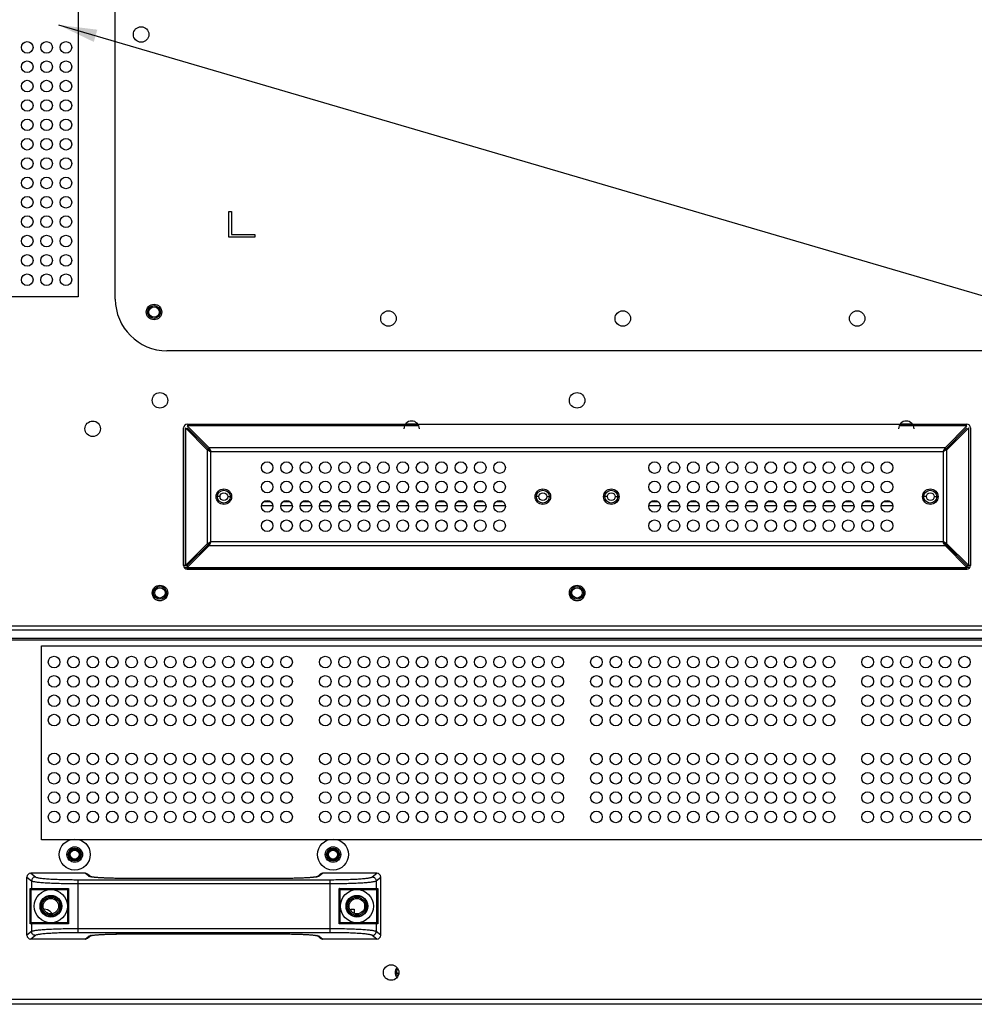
# Model space of a CAD drawing. Header units: millimetres. Extents: x -7199 to 1146, y -2825 to 3623.
# Tile 7 of 35: x -5199 to -4829, y -368 to 13. Entities that reach past the tile are written whole.
import ezdxf

# ---------------------------------------------------------------- set-up
doc = ezdxf.new("R2010")
doc.units = ezdxf.units.MM
doc.header["$LTSCALE"] = 65.395
doc.layers.get('0').update_dxf_attribs({"linetype": 'CONTINUOUS'})
doc.layers.add('00_COMPONENTS', color=7, linetype='CONTINUOUS')
doc.layers.add('02___PRT_ALL_AXES', color=7, linetype='CONTINUOUS')
doc.styles.get("Standard").update_dxf_attribs({"font": 'calibril.ttf'})
doc.dimstyles.get("Standard").update_dxf_attribs({"dimtxt": 2.1, "dimasz": 15, "dimexe": 0.8, "dimexo": 0.8, "dimtad": 1, "dimdec": 3, "dimdsep": 46, "dimtxsty": 'STANDARD', "dimcen": 0.09, "dimadec": 3, "dimazin": 2, "dimtol": 1, "dimtp": 0.001, "dimtm": 0.001, "dimtfac": 1, "dimtdec": 3, "dimtofl": 0, "dimtmove": 0, "dimatfit": 3, "dimfxl": 1, "dimtolj": 1, "dimarcsym": 0})

msp = doc.modelspace()

# ---------------------------------------------------------------- linework, layer by layer
at = {"linetype": 'Continuous'}
for p, q in [((-5161.54, -94.91), (-5161.54, 325.09)), ((-5117.54, -70.91), (-5117.54, -60.91)), ((-5117.54, -60.91), (-5116.54, -60.91)), ((-5116.54, -60.91), (-5116.54, -69.91)), ((-5107.54, -70.91), (-5117.54, -70.91)), ((-5116.54, -69.91), (-5107.54, -69.91)), ((-5107.54, -69.91), (-5107.54, -70.91)), ((-4788.54, -114.91), (-5141.54, -114.91)), ((-5135.08, -144.81), (-5135.08, -198.09)), ((-5134.37, -144.74), (-5134.37, -198.09)), ((-5125.91, -153.21), (-5134.37, -144.74)), ((-5125.2, -152.5), (-5133.67, -144.04)), ((-5044, -144.04), (-5133.67, -144.04)), ((-5125.2, -153.21), (-5133.67, -144.74)), ((-5044.39, -143.33), (-5049.2, -143.33)), ((-4831.82, -144.04), (-4858.09, -144.04)), ((-4852.89, -143.33), (-4857.7, -143.33)), ((-4840.29, -152.5), (-4831.82, -144.04)), ((-4840.29, -153.21), (-4831.82, -144.74)), ((-4839.58, -153.21), (-4831.12, -144.74)), ((-4831.12, -198.09), (-4831.12, -144.74)), ((-5125.2, -153.21), (-5125.2, -152.5)), ((-4840.29, -152.5), (-5125.2, -152.5)), ((-4840.29, -153.21), (-4840.29, -152.5)), ((-5125.91, -153.21), (-5125.91, -189.62)), ((-5125.2, -153.21), (-5125.91, -153.21)), ((-5124.49, -188.91), (-5124.49, -153.91)), ((-5124.49, -153.91), (-4840.99, -153.91)), ((-4840.99, -153.91), (-4840.99, -188.91)), ((-4840.29, -153.21), (-4839.58, -153.21)), ((-4839.58, -189.62), (-4839.58, -153.21)), ((-5120.99, -171.41), (-5122.49, -171.41)), ((-5117.99, -171.41), (-5116.49, -171.41)), ((-4997.49, -171.41), (-4998.99, -171.41)), ((-4994.49, -171.41), (-4992.99, -171.41)), ((-4970.99, -171.41), (-4972.49, -171.41)), ((-4967.99, -171.41), (-4966.49, -171.41)), ((-4847.49, -171.41), (-4848.99, -171.41)), ((-4844.49, -171.41), (-4842.99, -171.41)), ((-5125.91, -189.62), (-5134.37, -198.09)), ((-5125.2, -189.62), (-5133.67, -198.09)), ((-5125.2, -190.33), (-5133.67, -198.79)), ((-5125.2, -189.62), (-5125.91, -189.62)), ((-5125.2, -189.62), (-5125.2, -190.33)), ((-5125.2, -190.33), (-4840.29, -190.33)), ((-4840.99, -188.91), (-5124.49, -188.91)), ((-4840.29, -189.62), (-4831.82, -198.09)), ((-4840.29, -189.62), (-4840.29, -190.33)), ((-4840.29, -189.62), (-4839.58, -189.62)), ((-4840.29, -190.33), (-4831.82, -198.79)), ((-4839.58, -189.62), (-4831.12, -198.09)), ((-5134.37, -198.09), (-5135.09, -198.09)), ((-5133.67, -198.09), (-5134.37, -198.09)), ((-5133.67, -198.09), (-5133.67, -198.79)), ((-4831.82, -198.09), (-4831.82, -198.79)), ((-4831.82, -198.09), (-4831.12, -198.09)), ((-4830.4, -198.09), (-4831.12, -198.09)), ((-4830.41, -198.09), (-4830.41, -198.01)), ((-5134.94, -198.67), (-5133.67, -198.67)), ((-5133.67, -199.5), (-5133.67, -198.79)), ((-5133.67, -198.79), (-4831.82, -198.79)), ((-5133.67, -199.5), (-4831.82, -199.5)), ((-4831.82, -198.67), (-4830.55, -198.67)), ((-4831.82, -199.5), (-4831.82, -198.79)), ((-5146.75, -208.67), (-5147.24, -208.67)), ((-5141.75, -208.67), (-5141.25, -208.67)), ((-4985.24, -208.67), (-4985.74, -208.67)), ((-4980.24, -208.67), (-4979.74, -208.67)), ((-5195.74, -318.76), (-5193.95, -320.2)), ((-5195.74, -341.27), (-5195.74, -318.76)), ((-5194.25, -317.26), (-5192.45, -318.7)), ((-5173.26, -317.26), (-5194.25, -317.26)), ((-5193.95, -320.2), (-5193.95, -323.11)), ((-5176.01, -319.75), (-5176.01, -340.27)), ((-5176.01, -319.75), (-5078.48, -319.75)), ((-5171.84, -318.4), (-5173.26, -317.26)), ((-5171.05, -318.61), (-5172.31, -317.6)), ((-5158.39, -319.26), (-5158.39, -319.26)), ((-5096.1, -319.26), (-5158.39, -319.26)), ((-5096.1, -319.26), (-5158.39, -319.26)), ((-5096.1, -319.26), (-5096.1, -319.26)), ((-5082.18, -317.6), (-5083.44, -318.61)), ((-5083.35, -318.63), (-5083.36, -318.63)), ((-5083.35, -318.63), (-5083.36, -318.63)), ((-5081.23, -317.26), (-5082.65, -318.4)), ((-5060.24, -317.26), (-5081.23, -317.26)), ((-5078.48, -319.75), (-5078.48, -340.27)), ((-5062.04, -318.7), (-5060.24, -317.26)), ((-5060.54, -320.2), (-5058.74, -318.76)), ((-5060.54, -320.2), (-5060.54, -323.11)), ((-5058.74, -341.27), (-5058.74, -318.76)), ((-5194.56, -336.91), (-5194.56, -323.11)), ((-5194.56, -323.11), (-5179.65, -323.11)), ((-5194.06, -336.42), (-5194.06, -323.61)), ((-5194.02, -323.61), (-5180.04, -323.61)), ((-5180.04, -323.6), (-5180.04, -336.43)), ((-5179.65, -323.11), (-5179.65, -336.91)), ((-5176.01, -321.25), (-5078.48, -321.25)), ((-5074.84, -336.91), (-5074.84, -323.11)), ((-5074.84, -323.11), (-5059.93, -323.11)), ((-5074.44, -336.43), (-5074.44, -323.6)), ((-5074.44, -323.61), (-5060.47, -323.61)), ((-5060.43, -323.61), (-5060.43, -336.42)), ((-5059.93, -323.11), (-5059.93, -336.91)), ((-5179.65, -336.91), (-5194.56, -336.91)), ((-5180.04, -336.41), (-5194.02, -336.41)), ((-5193.95, -336.91), (-5193.95, -339.83)), ((-5078.48, -338.78), (-5176.01, -338.78)), ((-5059.93, -336.91), (-5074.84, -336.91)), ((-5060.47, -336.41), (-5074.44, -336.41)), ((-5060.54, -336.91), (-5060.54, -339.83)), ((-5193.95, -339.83), (-5195.74, -341.27)), ((-5192.45, -341.33), (-5194.25, -342.76)), ((-5173.26, -342.76), (-5194.25, -342.76)), ((-5078.48, -340.27), (-5176.01, -340.27)), ((-5173.26, -342.76), (-5171.84, -341.63)), ((-5172.31, -342.43), (-5171.05, -341.42)), ((-5171.14, -341.4), (-5171.13, -341.4)), ((-5171.14, -341.4), (-5171.13, -341.4)), ((-5158.39, -340.76), (-5158.39, -340.77)), ((-5158.39, -340.76), (-5096.1, -340.76)), ((-5158.39, -340.77), (-5096.1, -340.77)), ((-5096.1, -340.76), (-5096.1, -340.77)), ((-5083.44, -341.42), (-5082.18, -342.43)), ((-5082.65, -341.63), (-5081.23, -342.76)), ((-5060.24, -342.76), (-5081.23, -342.76)), ((-5060.24, -342.76), (-5062.04, -341.33)), ((-5058.74, -341.27), (-5060.54, -339.83)), ((-4434.83, -368.01), (-5359.34, -368.01))]:
    msp.add_line(p, q, dxfattribs=at)
at = {"color": 1}
for points in [[(-5247.47, 323.24), (-5175.88, 323.24), (-5175.88, -94.03), (-5247.47, -94.03)], [(-5190.17, -229.16), (-4772.31, -229.16), (-4772.31, -304.26), (-5190.17, -304.26)]]:
    msp.add_lwpolyline(points, close=True, dxfattribs=at)
at = {"linetype": 'Continuous'}
for points in [[(-5170.99, -318.62), (-5171.06, -318.61), (-5171.1, -318.59), (-5171.11, -318.59)], [(-5158.39, -319.26), (-5158.73, -319.26), (-5159.34, -319.26), (-5159.94, -319.25), (-5160.53, -319.25), (-5161.11, -319.24), (-5161.68, -319.23), (-5162.23, -319.22), (-5162.78, -319.21), (-5163.31, -319.2), (-5163.83, -319.18), (-5164.33, -319.16), (-5164.81, -319.15), (-5165.28, -319.13), (-5165.73, -319.11), (-5166.17, -319.09), (-5166.59, -319.06), (-5166.99, -319.04), (-5167.37, -319.02), (-5167.73, -318.99), (-5168.08, -318.97), (-5168.41, -318.95), (-5168.71, -318.92), (-5169, -318.89), (-5169.28, -318.87), (-5169.53, -318.84), (-5169.77, -318.82), (-5169.98, -318.79), (-5170.18, -318.76), (-5170.36, -318.74), (-5170.52, -318.71), (-5170.67, -318.69), (-5170.79, -318.67), (-5170.9, -318.64), (-5170.99, -318.62)], [(-5083.43, -318.61), (-5083.5, -318.62), (-5083.59, -318.64), (-5083.69, -318.67), (-5083.82, -318.69), (-5083.96, -318.71), (-5084.12, -318.74), (-5084.3, -318.76), (-5084.5, -318.79), (-5084.72, -318.81), (-5084.95, -318.84), (-5085.2, -318.87), (-5085.47, -318.89), (-5085.76, -318.92), (-5086.07, -318.94), (-5086.4, -318.97), (-5086.74, -318.99), (-5087.11, -319.02), (-5087.49, -319.04), (-5087.89, -319.06), (-5088.3, -319.09), (-5088.74, -319.11), (-5089.19, -319.13), (-5089.66, -319.15), (-5090.14, -319.16), (-5090.65, -319.18), (-5091.16, -319.19), (-5091.69, -319.21), (-5092.23, -319.22), (-5092.79, -319.23), (-5093.36, -319.24), (-5093.94, -319.25), (-5094.53, -319.25), (-5095.13, -319.26), (-5095.74, -319.26), (-5096.1, -319.26)], [(-5083.37, -318.59), (-5083.36, -318.59), (-5083.36, -318.59), (-5083.39, -318.59), (-5083.43, -318.61)], [(-5171.12, -341.44), (-5171.13, -341.44), (-5171.13, -341.44), (-5171.1, -341.43), (-5171.06, -341.42)], [(-5171.06, -341.42), (-5170.99, -341.4), (-5170.9, -341.39), (-5170.8, -341.36), (-5170.67, -341.34), (-5170.53, -341.32), (-5170.37, -341.29), (-5170.19, -341.27), (-5169.99, -341.24), (-5169.77, -341.21), (-5169.54, -341.19), (-5169.29, -341.16), (-5169.02, -341.14), (-5168.73, -341.11), (-5168.42, -341.08), (-5168.09, -341.06), (-5167.75, -341.03), (-5167.38, -341.01), (-5167, -340.99), (-5166.6, -340.96), (-5166.19, -340.94), (-5165.75, -340.92), (-5165.3, -340.9), (-5164.83, -340.88), (-5164.35, -340.87), (-5163.84, -340.85), (-5163.33, -340.83), (-5162.8, -340.82), (-5162.25, -340.81), (-5161.7, -340.8), (-5161.13, -340.79), (-5160.55, -340.78), (-5159.96, -340.77), (-5159.36, -340.77), (-5158.75, -340.77), (-5158.39, -340.77)], [(-5096.1, -340.77), (-5095.76, -340.77), (-5095.15, -340.77), (-5094.55, -340.77), (-5093.96, -340.78), (-5093.38, -340.79), (-5092.81, -340.8), (-5092.26, -340.81), (-5091.71, -340.82), (-5091.18, -340.83), (-5090.66, -340.85), (-5090.16, -340.87), (-5089.68, -340.88), (-5089.21, -340.9), (-5088.76, -340.92), (-5088.32, -340.94), (-5087.9, -340.96), (-5087.5, -340.99), (-5087.12, -341.01), (-5086.76, -341.03), (-5086.41, -341.06), (-5086.08, -341.08), (-5085.78, -341.11), (-5085.49, -341.13), (-5085.21, -341.16), (-5084.96, -341.19), (-5084.72, -341.21), (-5084.51, -341.24), (-5084.31, -341.27), (-5084.13, -341.29), (-5083.97, -341.32), (-5083.82, -341.34), (-5083.7, -341.36), (-5083.59, -341.38), (-5083.5, -341.4)], [(-5083.5, -341.4), (-5083.43, -341.42), (-5083.39, -341.43), (-5083.38, -341.44)]]:
    msp.add_lwpolyline(points, dxfattribs=at)
for centre, radius in [((-5146.54, -99.91), 3), ((-4965.04, -102.41), 3), ((-5119.49, -171.41), 3), ((-5119.49, -171.41), 2.5), ((-5119.49, -171.41), 1.5), ((-4995.99, -171.41), 3), ((-4995.99, -171.41), 2.5), ((-4995.99, -171.41), 1.5), ((-4969.49, -171.41), 3), ((-4969.49, -171.41), 2.5), ((-4969.49, -171.41), 1.5), ((-4845.99, -171.41), 3), ((-4845.99, -171.41), 2.5), ((-4845.99, -171.41), 1.5), ((-5144.25, -208.67), 2.5), ((-5144.25, -208.67), 2), ((-4982.74, -208.67), 2.5), ((-4982.74, -208.67), 2), ((-5177.24, -310.01), 3), ((-5177.24, -310.01), 2.5), ((-5077.24, -310.01), 3), ((-5077.24, -310.01), 2.5), ((-5186.49, -330.01), 3.5), ((-5186.49, -330.01), 3), ((-5067.99, -330.01), 3.5), ((-5067.99, -330.01), 3)]:
    msp.add_circle(centre, radius, dxfattribs=at)
for centre, radius, start, end in [((-5141.54, -94.91), 20, 180, 270), ((-5144.25, -208.67), 3, 182.0123, 0), ((-5144.25, -208.67), 3, 181.7234, 182.0123), ((-4982.74, -208.67), 3, 180.8157, 359.1843), ((-5169.4, -309.92), 8.88, 259.2885, 259.665), ((-5085.41, -308.13), 10.7, 279.0087, 280.334), ((-5084.98, -310.54), 8.25, 280.3344, 281.305), ((-5194.02, -323.1), 0.516, 256.8123, 264.9445), ((-5060.47, -323.1), 0.516, 275.0555, 283.1877), ((-5194.02, -336.93), 0.516, 95.0555, 103.1877), ((-5060.47, -336.93), 0.516, 76.8123, 84.9445), ((-5169.51, -349.49), 8.26, 100.3341, 101.3035), ((-5169.07, -351.91), 10.72, 98.9965, 100.3333), ((-5085.09, -350.11), 8.89, 79.2907, 79.6654), ((-5050.74, -355.71), 2.5, 131.504, 228.496), ((-5050.74, -355.71), 2, 133.4467, 226.5533)]:
    msp.add_arc(centre, radius, start, end, dxfattribs=at)
for centre, major_axis, ratio, start_param, end_param in [((-5194.24, -318.77), (1.18, -0.94), 0.993786, 2.248132, 3.812849), ((-5173.25, -318.77), (1.18, -0.94), 0.993786, 1.570796, 2.248132), ((-5081.24, -318.77), (1.18, 0.94), 0.993786, 0.89346, 1.570796), ((-5060.25, -318.77), (1.18, 0.94), 0.993786, 5.611929, 7.176646), ((-5194.02, -323.11), (0.502, 0), 0.996195, 4.625123, 4.712389), ((-5060.47, -323.11), (0.502, 0), 0.996195, 4.712389, 4.799655), ((-5194.02, -336.91), (0.502, 0), 0.996195, 1.570796, 1.658063), ((-5060.47, -336.91), (0.502, 0), 0.996195, 1.48353, 1.570796), ((-5194.24, -341.26), (1.18, 0.94), 0.993786, 2.470337, 4.035053), ((-5173.25, -341.26), (1.18, 0.94), 0.993786, 4.035053, 4.712389), ((-5081.24, -341.26), (1.18, -0.94), 0.993786, 4.712389, 5.389725), ((-5060.25, -341.26), (1.18, -0.94), 0.993786, 5.389725, 6.954441)]:
    msp.add_ellipse(centre, major_axis=major_axis, ratio=ratio, start_param=start_param, end_param=end_param, dxfattribs=at)
for points, knots in [([(-5125.2, -152.5), (-5125.07, -152.71), (-5124.83, -153.18), (-5124.61, -153.66), (-5124.49, -153.91)], [0, 0, 0, 0, 0.467079, 1, 1, 1, 1]), ([(-4840.29, -152.5), (-4840.42, -152.71), (-4840.66, -153.18), (-4840.88, -153.66), (-4840.99, -153.91)], [0, 0, 0, 0, 0.467079, 1, 1, 1, 1]), ([(-5125.91, -153.21), (-5125.7, -153.34), (-5125.23, -153.58), (-5124.75, -153.8), (-5124.49, -153.91)], [0, 0, 0, 0, 0.467079, 1, 1, 1, 1]), ([(-5125.2, -153.21), (-5125.1, -153.33), (-5124.87, -153.58), (-5124.62, -153.8), (-5124.49, -153.91)], [0, 0, 0, 0, 0.479437, 1, 1, 1, 1]), ([(-5125.2, -153.21), (-5125.08, -153.31), (-5124.83, -153.54), (-5124.61, -153.79), (-5124.49, -153.91)], [0, 0, 0, 0, 0.479437, 1, 1, 1, 1]), ([(-4840.29, -153.21), (-4840.39, -153.33), (-4840.62, -153.58), (-4840.87, -153.8), (-4840.99, -153.91)], [0, 0, 0, 0, 0.479437, 1, 1, 1, 1]), ([(-4840.29, -153.21), (-4840.41, -153.31), (-4840.66, -153.54), (-4840.88, -153.79), (-4840.99, -153.91)], [0, 0, 0, 0, 0.479437, 1, 1, 1, 1]), ([(-4839.58, -153.21), (-4839.79, -153.34), (-4840.26, -153.58), (-4840.74, -153.8), (-4840.99, -153.91)], [0, 0, 0, 0, 0.467079, 1, 1, 1, 1]), ([(-5125.91, -189.62), (-5125.7, -189.49), (-5125.23, -189.25), (-5124.75, -189.03), (-5124.49, -188.91)], [0, 0, 0, 0, 0.467079, 1, 1, 1, 1]), ([(-5125.2, -189.62), (-5125.08, -189.52), (-5124.83, -189.29), (-5124.61, -189.04), (-5124.49, -188.91)], [0, 0, 0, 0, 0.479437, 1, 1, 1, 1]), ([(-5125.2, -189.62), (-5125.1, -189.5), (-5124.87, -189.25), (-5124.62, -189.03), (-5124.49, -188.91)], [0, 0, 0, 0, 0.479437, 1, 1, 1, 1]), ([(-5125.2, -190.33), (-5125.07, -190.12), (-5124.83, -189.65), (-5124.61, -189.17), (-5124.49, -188.91)], [0, 0, 0, 0, 0.467079, 1, 1, 1, 1]), ([(-4840.29, -189.62), (-4840.41, -189.52), (-4840.66, -189.29), (-4840.88, -189.04), (-4840.99, -188.91)], [0, 0, 0, 0, 0.479437, 1, 1, 1, 1]), ([(-4840.29, -189.62), (-4840.39, -189.5), (-4840.62, -189.25), (-4840.87, -189.03), (-4840.99, -188.91)], [0, 0, 0, 0, 0.479437, 1, 1, 1, 1]), ([(-4839.58, -189.62), (-4839.79, -189.49), (-4840.26, -189.25), (-4840.74, -189.03), (-4840.99, -188.91)], [0, 0, 0, 0, 0.467079, 1, 1, 1, 1]), ([(-4840.29, -190.33), (-4840.42, -190.12), (-4840.66, -189.65), (-4840.88, -189.17), (-4840.99, -188.91)], [0, 0, 0, 0, 0.467079, 1, 1, 1, 1]), ([(-5192.45, -318.7), (-5192.64, -318.7), (-5193.04, -318.78), (-5193.53, -319.12), (-5193.86, -319.61), (-5193.94, -320), (-5193.95, -320.2)], [0, 0, 0, 0, 0.24967, 0.499777, 0.750015, 1, 1, 1, 1]), ([(-5193.95, -320.2), (-5193.88, -320.25), (-5193.68, -320.32), (-5193.3, -320.42), (-5192.78, -320.52), (-5192.12, -320.62), (-5191.31, -320.71), (-5189.99, -320.83), (-5188.04, -320.96), (-5185.42, -321.09), (-5182.47, -321.18), (-5179.3, -321.24), (-5177.12, -321.25), (-5176.01, -321.25)], [0, 0, 0, 0, 0.013656, 0.035207, 0.064766, 0.10219, 0.147217, 0.199495, 0.324026, 0.471639, 0.637348, 0.815498, 1, 1, 1, 1]), ([(-5192.45, -318.7), (-5192.39, -318.75), (-5192.21, -318.83), (-5191.86, -318.93), (-5191.38, -319.02), (-5190.77, -319.12), (-5190.04, -319.21), (-5188.82, -319.33), (-5187.04, -319.47), (-5184.64, -319.59), (-5181.93, -319.68), (-5179.02, -319.74), (-5177.03, -319.75), (-5176.01, -319.75)], [0, 0, 0, 0, 0.013881, 0.035555, 0.065184, 0.102644, 0.147682, 0.199952, 0.32443, 0.471958, 0.637566, 0.815608, 1, 1, 1, 1]), ([(-5171.05, -318.65), (-5171.22, -318.62), (-5171.45, -318.57), (-5171.71, -318.48), (-5171.8, -318.43), (-5171.84, -318.4)], [0, 0, 0, 0, 0.633124, 0.848969, 1, 1, 1, 1]), ([(-5158.39, -319.26), (-5159.72, -319.26), (-5162.27, -319.24), (-5165.81, -319.12), (-5168.39, -318.97), (-5170.04, -318.8), (-5170.71, -318.71), (-5170.99, -318.66)], [0, 0, 0, 0, 0.317366, 0.606138, 0.84052, 0.930637, 1, 1, 1, 1]), ([(-5083.74, -318.7), (-5084.42, -318.81), (-5086.08, -318.97), (-5088.92, -319.13), (-5092.35, -319.24), (-5094.82, -319.26), (-5096.1, -319.26)], [0, 0, 0, 0, 0.167261, 0.403178, 0.688607, 1, 1, 1, 1]), ([(-5082.65, -318.4), (-5082.68, -318.43), (-5082.77, -318.47), (-5083, -318.55), (-5083.2, -318.6), (-5083.35, -318.63)], [0, 0, 0, 0, 0.15494, 0.372031, 1, 1, 1, 1]), ([(-5078.48, -319.75), (-5077.46, -319.75), (-5075.47, -319.74), (-5072.56, -319.68), (-5069.86, -319.59), (-5067.45, -319.47), (-5065.67, -319.33), (-5064.45, -319.21), (-5063.72, -319.12), (-5063.11, -319.02), (-5062.63, -318.93), (-5062.28, -318.83), (-5062.1, -318.75), (-5062.04, -318.7)], [0, 0, 0, 0, 0.184374, 0.362398, 0.528008, 0.675541, 0.800025, 0.852298, 0.897342, 0.934807, 0.964441, 0.986118, 1, 1, 1, 1]), ([(-5078.48, -321.25), (-5077.37, -321.25), (-5075.19, -321.24), (-5072.02, -321.18), (-5069.07, -321.09), (-5066.45, -320.96), (-5064.5, -320.83), (-5063.18, -320.71), (-5062.37, -320.62), (-5061.71, -320.52), (-5061.19, -320.42), (-5060.81, -320.32), (-5060.61, -320.25), (-5060.54, -320.2)], [0, 0, 0, 0, 0.184484, 0.362616, 0.528327, 0.675946, 0.800482, 0.852763, 0.897796, 0.935225, 0.964789, 0.986343, 1, 1, 1, 1]), ([(-5062.04, -318.7), (-5061.84, -318.7), (-5061.45, -318.78), (-5060.96, -319.12), (-5060.63, -319.61), (-5060.55, -320), (-5060.54, -320.2)], [0, 0, 0, 0, 0.24967, 0.499777, 0.750015, 1, 1, 1, 1]), ([(-5194.13, -323.6), (-5194.25, -323.57), (-5194.46, -323.44), (-5194.55, -323.22), (-5194.56, -323.11)], [0, 0, 0, 0, 0.545342, 1, 1, 1, 1]), ([(-5193.95, -323.11), (-5193.95, -323.24), (-5193.84, -323.51), (-5193.57, -323.61), (-5193.45, -323.61)], [0, 0, 0, 0, 0.500674, 1, 1, 1, 1]), ([(-5180.04, -323.6), (-5180.04, -323.59), (-5180.03, -323.56), (-5179.99, -323.5), (-5179.91, -323.39), (-5179.79, -323.26), (-5179.69, -323.16), (-5179.65, -323.11)], [0, 0, 0, 0, 0.052485, 0.13846, 0.380041, 0.676283, 1, 1, 1, 1]), ([(-5074.44, -323.6), (-5074.44, -323.59), (-5074.46, -323.56), (-5074.5, -323.5), (-5074.58, -323.39), (-5074.7, -323.26), (-5074.8, -323.16), (-5074.84, -323.11)], [0, 0, 0, 0, 0.052485, 0.13846, 0.380041, 0.676283, 1, 1, 1, 1]), ([(-5060.54, -323.11), (-5060.54, -323.24), (-5060.65, -323.51), (-5060.92, -323.61), (-5061.04, -323.61)], [0, 0, 0, 0, 0.500674, 1, 1, 1, 1]), ([(-5060.36, -323.6), (-5060.24, -323.57), (-5060.03, -323.44), (-5059.94, -323.22), (-5059.93, -323.11)], [0, 0, 0, 0, 0.545342, 1, 1, 1, 1]), ([(-5194.13, -336.43), (-5194.25, -336.46), (-5194.46, -336.59), (-5194.55, -336.81), (-5194.56, -336.91)], [0, 0, 0, 0, 0.545342, 1, 1, 1, 1]), ([(-5193.95, -336.91), (-5193.95, -336.79), (-5193.84, -336.52), (-5193.57, -336.41), (-5193.45, -336.41)], [0, 0, 0, 0, 0.500674, 1, 1, 1, 1]), ([(-5176.01, -338.78), (-5177.12, -338.78), (-5179.3, -338.79), (-5182.47, -338.85), (-5185.42, -338.94), (-5188.04, -339.07), (-5189.99, -339.2), (-5191.31, -339.32), (-5192.12, -339.41), (-5192.78, -339.51), (-5193.3, -339.61), (-5193.68, -339.7), (-5193.88, -339.78), (-5193.95, -339.83)], [0, 0, 0, 0, 0.184485, 0.362616, 0.528328, 0.675946, 0.800482, 0.852763, 0.897796, 0.935225, 0.964789, 0.986343, 1, 1, 1, 1]), ([(-5180.04, -336.43), (-5180.04, -336.44), (-5180.03, -336.46), (-5179.99, -336.53), (-5179.91, -336.64), (-5179.79, -336.77), (-5179.69, -336.87), (-5179.65, -336.91)], [0, 0, 0, 0, 0.052485, 0.13846, 0.380041, 0.676283, 1, 1, 1, 1]), ([(-5060.54, -339.83), (-5060.61, -339.78), (-5060.81, -339.7), (-5061.19, -339.61), (-5061.71, -339.51), (-5062.37, -339.41), (-5063.18, -339.32), (-5064.5, -339.2), (-5066.45, -339.07), (-5069.07, -338.94), (-5072.02, -338.85), (-5075.19, -338.79), (-5077.37, -338.78), (-5078.48, -338.78)], [0, 0, 0, 0, 0.013656, 0.035207, 0.064766, 0.10219, 0.147217, 0.199495, 0.324026, 0.471639, 0.637348, 0.815498, 1, 1, 1, 1]), ([(-5074.44, -336.43), (-5074.44, -336.44), (-5074.46, -336.46), (-5074.5, -336.53), (-5074.58, -336.64), (-5074.7, -336.77), (-5074.8, -336.87), (-5074.84, -336.91)], [0, 0, 0, 0, 0.052485, 0.13846, 0.380041, 0.676283, 1, 1, 1, 1]), ([(-5060.54, -336.91), (-5060.54, -336.79), (-5060.65, -336.52), (-5060.92, -336.41), (-5061.04, -336.41)], [0, 0, 0, 0, 0.500674, 1, 1, 1, 1]), ([(-5060.36, -336.43), (-5060.24, -336.46), (-5060.03, -336.59), (-5059.94, -336.81), (-5059.93, -336.91)], [0, 0, 0, 0, 0.545342, 1, 1, 1, 1]), ([(-5192.45, -341.33), (-5192.64, -341.33), (-5193.04, -341.25), (-5193.53, -340.91), (-5193.86, -340.42), (-5193.94, -340.03), (-5193.95, -339.83)], [0, 0, 0, 0, 0.24967, 0.499777, 0.750015, 1, 1, 1, 1]), ([(-5176.01, -340.27), (-5177.03, -340.27), (-5179.02, -340.29), (-5181.93, -340.34), (-5184.63, -340.44), (-5187.04, -340.56), (-5188.82, -340.69), (-5190.04, -340.82), (-5190.77, -340.91), (-5191.38, -341), (-5191.86, -341.1), (-5192.21, -341.2), (-5192.39, -341.28), (-5192.45, -341.33)], [0, 0, 0, 0, 0.184375, 0.362398, 0.528008, 0.675542, 0.800025, 0.852298, 0.897342, 0.934807, 0.964441, 0.986118, 1, 1, 1, 1]), ([(-5171.84, -341.63), (-5171.81, -341.6), (-5171.72, -341.56), (-5171.49, -341.47), (-5171.29, -341.43), (-5171.14, -341.4)], [0, 0, 0, 0, 0.154857, 0.371922, 1, 1, 1, 1]), ([(-5170.75, -341.33), (-5170.07, -341.22), (-5168.41, -341.06), (-5165.57, -340.89), (-5162.13, -340.79), (-5159.67, -340.76), (-5158.39, -340.76)], [0, 0, 0, 0, 0.167337, 0.403269, 0.688664, 1, 1, 1, 1]), ([(-5096.1, -340.76), (-5094.77, -340.76), (-5092.22, -340.79), (-5088.68, -340.9), (-5086.1, -341.06), (-5084.45, -341.23), (-5083.78, -341.32), (-5083.5, -341.37)], [0, 0, 0, 0, 0.317366, 0.606137, 0.840519, 0.930636, 1, 1, 1, 1]), ([(-5083.44, -341.38), (-5083.27, -341.41), (-5083.04, -341.46), (-5082.78, -341.55), (-5082.69, -341.6), (-5082.65, -341.63)], [0, 0, 0, 0, 0.63314, 0.848981, 1, 1, 1, 1]), ([(-5062.04, -341.33), (-5062.1, -341.28), (-5062.28, -341.2), (-5062.63, -341.1), (-5063.11, -341), (-5063.72, -340.91), (-5064.45, -340.82), (-5065.67, -340.69), (-5067.45, -340.56), (-5069.85, -340.44), (-5072.56, -340.34), (-5075.46, -340.29), (-5077.46, -340.27), (-5078.48, -340.27)], [0, 0, 0, 0, 0.013881, 0.035555, 0.065184, 0.102644, 0.147682, 0.199952, 0.32443, 0.471958, 0.637566, 0.815608, 1, 1, 1, 1]), ([(-5062.04, -341.33), (-5061.84, -341.33), (-5061.45, -341.25), (-5060.96, -340.91), (-5060.63, -340.42), (-5060.55, -340.03), (-5060.54, -339.83)], [0, 0, 0, 0, 0.24967, 0.499777, 0.750015, 1, 1, 1, 1])]:
    msp.add_open_spline(points, degree=3, knots=knots, dxfattribs=at)
for points in [[(-5171.84, -318.4), (-5171.58, -318.4), (-5171.32, -318.47), (-5171.1, -318.59)], [(-5082.65, -318.4), (-5082.91, -318.4), (-5083.17, -318.47), (-5083.39, -318.59)], [(-5171.84, -341.63), (-5171.58, -341.63), (-5171.32, -341.56), (-5171.1, -341.44)], [(-5082.65, -341.63), (-5082.91, -341.63), (-5083.17, -341.56), (-5083.39, -341.44)]]:
    msp.add_open_spline(points, degree=3, dxfattribs=at)
at = {"layer": '00_COMPONENTS', "linetype": 'Continuous'}
for p, q in [((-5188.99, -331.21), (-5189.23, -331.25)), ((-5187.74, -331.43), (-5188.99, -331.21)), ((-5186.7, -332.07), (-5187.74, -331.43)), ((-5070.24, -332), (-5070.24, -331.21)), ((-5070.24, -331.21), (-5068.99, -331.21)), ((-5068.99, -331.21), (-5068.99, -332.84)), ((-5188.28, -332.42), (-5187.95, -332.49)), ((-5187.95, -332.49), (-5187.38, -332.88)), ((-5186.08, -332.7), (-5186.7, -332.07)), ((-5185.95, -332.96), (-5186.08, -332.7))]:
    msp.add_line(p, q, dxfattribs=at)
for centre, radius in [((-5177.24, -310.01), 2.3), ((-5177.24, -310.01), 2), ((-5177.24, -310.01), 1.75), ((-5077.24, -310.01), 2.3), ((-5077.24, -310.01), 2), ((-5077.24, -310.01), 1.75)]:
    msp.add_circle(centre, radius, dxfattribs=at)
msp.add_arc((-5052.83, -357.11), 1.26, 36.5425, 85.9808, dxfattribs=at)
at = {"layer": '02___PRT_ALL_AXES', "linetype": 'Continuous'}
for p, q in [((-5135.09, -198.01), (-5135.09, -144.81)), ((-5133.59, -143.31), (-4831.89, -143.31)), ((-4830.39, -144.81), (-4830.39, -198.01)), ((-5104.97, -174.83), (-5100.52, -174.83)), ((-5101.33, -173.41), (-5104.16, -173.41)), ((-5097.47, -174.83), (-5093.02, -174.83)), ((-5093.83, -173.41), (-5096.66, -173.41)), ((-5089.97, -174.83), (-5085.52, -174.83)), ((-5086.33, -173.41), (-5089.16, -173.41)), ((-5082.47, -174.83), (-5078.02, -174.83)), ((-5078.83, -173.41), (-5081.66, -173.41)), ((-5074.97, -174.83), (-5070.52, -174.83)), ((-5071.33, -173.41), (-5074.16, -173.41)), ((-5067.47, -174.83), (-5063.02, -174.83)), ((-5063.83, -173.41), (-5066.66, -173.41)), ((-5059.97, -174.83), (-5055.52, -174.83)), ((-5056.33, -173.41), (-5059.16, -173.41)), ((-5052.47, -174.83), (-5048.02, -174.83)), ((-5048.83, -173.41), (-5051.66, -173.41)), ((-5044.97, -174.83), (-5040.52, -174.83)), ((-5041.33, -173.41), (-5044.16, -173.41)), ((-5037.47, -174.83), (-5033.02, -174.83)), ((-5033.83, -173.41), (-5036.66, -173.41)), ((-5029.97, -174.83), (-5025.52, -174.83)), ((-5026.33, -173.41), (-5029.16, -173.41)), ((-5022.47, -174.83), (-5018.02, -174.83)), ((-5018.83, -173.41), (-5021.66, -173.41)), ((-5014.97, -174.83), (-5010.52, -174.83)), ((-5011.33, -173.41), (-5014.16, -173.41)), ((-4954.97, -174.83), (-4950.52, -174.83)), ((-4951.33, -173.41), (-4954.16, -173.41)), ((-4947.47, -174.83), (-4943.02, -174.83)), ((-4943.83, -173.41), (-4946.66, -173.41)), ((-4939.97, -174.83), (-4935.52, -174.83)), ((-4936.33, -173.41), (-4939.16, -173.41)), ((-4932.47, -174.83), (-4928.02, -174.83)), ((-4928.83, -173.41), (-4931.66, -173.41)), ((-4924.97, -174.83), (-4920.52, -174.83)), ((-4921.33, -173.41), (-4924.16, -173.41)), ((-4917.47, -174.83), (-4913.02, -174.83)), ((-4913.83, -173.41), (-4916.66, -173.41)), ((-4909.97, -174.83), (-4905.52, -174.83)), ((-4906.33, -173.41), (-4909.16, -173.41)), ((-4902.47, -174.83), (-4898.02, -174.83)), ((-4898.83, -173.41), (-4901.66, -173.41)), ((-4894.97, -174.83), (-4890.52, -174.83)), ((-4891.33, -173.41), (-4894.16, -173.41)), ((-4887.47, -174.83), (-4883.02, -174.83)), ((-4883.83, -173.41), (-4886.66, -173.41)), ((-4879.97, -174.83), (-4875.52, -174.83)), ((-4876.33, -173.41), (-4879.16, -173.41)), ((-4872.47, -174.83), (-4868.02, -174.83)), ((-4868.83, -173.41), (-4871.66, -173.41)), ((-4864.97, -174.83), (-4860.52, -174.83)), ((-4861.33, -173.41), (-4864.16, -173.41)), ((-4831.89, -199.51), (-5133.59, -199.51)), ((-5260.1, -223.03), (-3580.39, -223.03)), ((-3580.74, -221.61), (-5259.74, -221.61)), ((-3576.16, -226.97), (-5264.33, -226.97)), ((-5263.33, -226.26), (-3577.16, -226.26)), ((-4466.27, -366.2), (-5379.53, -366.2))]:
    msp.add_line(p, q, dxfattribs=at)
for centre, radius in [((-5151.54, 7.59), 3), ((-5195.64, 2.59), 2.25), ((-5188.14, 2.59), 2.25), ((-5180.64, 2.59), 2.25), ((-5195.64, -4.91), 2.25), ((-5188.14, -4.91), 2.25), ((-5180.64, -4.91), 2.25), ((-5195.64, -12.41), 2.25), ((-5188.14, -12.41), 2.25), ((-5180.64, -12.41), 2.25), ((-5195.64, -19.91), 2.25), ((-5188.14, -19.91), 2.25), ((-5180.64, -19.91), 2.25), ((-5195.64, -27.41), 2.25), ((-5188.14, -27.41), 2.25), ((-5180.64, -27.41), 2.25), ((-5195.64, -34.91), 2.25), ((-5188.14, -34.91), 2.25), ((-5180.64, -34.91), 2.25), ((-5195.64, -42.41), 2.25), ((-5188.14, -42.41), 2.25), ((-5180.64, -42.41), 2.25), ((-5195.64, -49.91), 2.25), ((-5188.14, -49.91), 2.25), ((-5180.64, -49.91), 2.25), ((-5195.64, -57.41), 2.25), ((-5188.14, -57.41), 2.25), ((-5180.64, -57.41), 2.25), ((-5195.64, -64.91), 2.25), ((-5188.14, -64.91), 2.25), ((-5180.64, -64.91), 2.25), ((-5195.64, -72.41), 2.25), ((-5188.14, -72.41), 2.25), ((-5180.64, -72.41), 2.25), ((-5195.64, -79.91), 2.25), ((-5188.14, -79.91), 2.25), ((-5180.64, -79.91), 2.25), ((-5195.64, -87.41), 2.25), ((-5188.14, -87.41), 2.25), ((-5180.64, -87.41), 2.25), ((-5146.54, -99.91), 2.5), ((-5146.54, -99.91), 2), ((-5055.79, -102.41), 3), ((-4874.29, -102.41), 3), ((-5144.24, -134.11), 3), ((-4982.74, -134.11), 3), ((-5170.29, -145.11), 3), ((-5102.74, -160.16), 2.25), ((-5095.24, -160.16), 2.25), ((-5087.74, -160.16), 2.25), ((-5080.24, -160.16), 2.25), ((-5072.74, -160.16), 2.25), ((-5065.24, -160.16), 2.25), ((-5057.74, -160.16), 2.25), ((-5050.24, -160.16), 2.25), ((-5042.74, -160.16), 2.25), ((-5035.24, -160.16), 2.25), ((-5027.74, -160.16), 2.25), ((-5020.24, -160.16), 2.25), ((-5012.74, -160.16), 2.25), ((-4952.74, -160.16), 2.25), ((-4945.24, -160.16), 2.25), ((-4937.74, -160.16), 2.25), ((-4930.24, -160.16), 2.25), ((-4922.74, -160.16), 2.25), ((-4915.24, -160.16), 2.25), ((-4907.74, -160.16), 2.25), ((-4900.24, -160.16), 2.25), ((-4892.74, -160.16), 2.25), ((-4885.24, -160.16), 2.25), ((-4877.74, -160.16), 2.25), ((-4870.24, -160.16), 2.25), ((-4862.74, -160.16), 2.25), ((-5102.74, -167.66), 2.25), ((-5095.24, -167.66), 2.25), ((-5087.74, -167.66), 2.25), ((-5080.24, -167.66), 2.25), ((-5072.74, -167.66), 2.25), ((-5065.24, -167.66), 2.25), ((-5057.74, -167.66), 2.25), ((-5050.24, -167.66), 2.25), ((-5042.74, -167.66), 2.25), ((-5035.24, -167.66), 2.25), ((-5027.74, -167.66), 2.25), ((-5020.24, -167.66), 2.25), ((-5012.74, -167.66), 2.25), ((-4952.74, -167.66), 2.25), ((-4945.24, -167.66), 2.25), ((-4937.74, -167.66), 2.25), ((-4930.24, -167.66), 2.25), ((-4922.74, -167.66), 2.25), ((-4915.24, -167.66), 2.25), ((-4907.74, -167.66), 2.25), ((-4900.24, -167.66), 2.25), ((-4892.74, -167.66), 2.25), ((-4885.24, -167.66), 2.25), ((-4877.74, -167.66), 2.25), ((-4870.24, -167.66), 2.25), ((-4862.74, -167.66), 2.25), ((-5119.49, -171.41), 3), ((-4995.99, -171.41), 3), ((-4969.49, -171.41), 3), ((-4845.99, -171.41), 3), ((-5102.74, -175.16), 2.25), ((-5095.24, -175.16), 2.25), ((-5087.74, -175.16), 2.25), ((-5080.24, -175.16), 2.25), ((-5072.74, -175.16), 2.25), ((-5065.24, -175.16), 2.25), ((-5057.74, -175.16), 2.25), ((-5050.24, -175.16), 2.25), ((-5042.74, -175.16), 2.25), ((-5035.24, -175.16), 2.25), ((-5027.74, -175.16), 2.25), ((-5020.24, -175.16), 2.25), ((-5012.74, -175.16), 2.25), ((-4952.74, -175.16), 2.25), ((-4945.24, -175.16), 2.25), ((-4937.74, -175.16), 2.25), ((-4930.24, -175.16), 2.25), ((-4922.74, -175.16), 2.25), ((-4915.24, -175.16), 2.25), ((-4907.74, -175.16), 2.25), ((-4900.24, -175.16), 2.25), ((-4892.74, -175.16), 2.25), ((-4885.24, -175.16), 2.25), ((-4877.74, -175.16), 2.25), ((-4870.24, -175.16), 2.25), ((-4862.74, -175.16), 2.25), ((-5102.74, -182.66), 2.25), ((-5095.24, -182.66), 2.25), ((-5087.74, -182.66), 2.25), ((-5080.24, -182.66), 2.25), ((-5072.74, -182.66), 2.25), ((-5065.24, -182.66), 2.25), ((-5057.74, -182.66), 2.25), ((-5050.24, -182.66), 2.25), ((-5042.74, -182.66), 2.25), ((-5035.24, -182.66), 2.25), ((-5027.74, -182.66), 2.25), ((-5020.24, -182.66), 2.25), ((-5012.74, -182.66), 2.25), ((-4952.74, -182.66), 2.25), ((-4945.24, -182.66), 2.25), ((-4937.74, -182.66), 2.25), ((-4930.24, -182.66), 2.25), ((-4922.74, -182.66), 2.25), ((-4915.24, -182.66), 2.25), ((-4907.74, -182.66), 2.25), ((-4900.24, -182.66), 2.25), ((-4892.74, -182.66), 2.25), ((-4885.24, -182.66), 2.25), ((-4877.74, -182.66), 2.25), ((-4870.24, -182.66), 2.25), ((-4862.74, -182.66), 2.25), ((-5144.24, -208.71), 3), ((-4982.74, -208.71), 3), ((-5185.24, -235.46), 2.25), ((-5177.74, -235.46), 2.25), ((-5170.24, -235.46), 2.25), ((-5162.74, -235.46), 2.25), ((-5155.24, -235.46), 2.25), ((-5147.74, -235.46), 2.25), ((-5140.24, -235.46), 2.25), ((-5132.74, -235.46), 2.25), ((-5125.24, -235.46), 2.25), ((-5117.74, -235.46), 2.25), ((-5110.24, -235.46), 2.25), ((-5102.74, -235.46), 2.25), ((-5095.24, -235.46), 2.25), ((-5080.24, -235.46), 2.25), ((-5072.74, -235.46), 2.25), ((-5065.24, -235.46), 2.25), ((-5057.74, -235.46), 2.25), ((-5050.24, -235.46), 2.25), ((-5042.74, -235.46), 2.25), ((-5035.24, -235.46), 2.25), ((-5027.74, -235.46), 2.25), ((-5020.24, -235.46), 2.25), ((-5012.74, -235.46), 2.25), ((-5005.24, -235.46), 2.25), ((-4997.74, -235.46), 2.25), ((-4990.24, -235.46), 2.25), ((-4975.24, -235.46), 2.25), ((-4967.74, -235.46), 2.25), ((-4960.24, -235.46), 2.25), ((-4952.74, -235.46), 2.25), ((-4945.24, -235.46), 2.25), ((-4937.74, -235.46), 2.25), ((-4930.24, -235.46), 2.25), ((-4922.74, -235.46), 2.25), ((-4915.24, -235.46), 2.25), ((-4907.74, -235.46), 2.25), ((-4900.24, -235.46), 2.25), ((-4892.74, -235.46), 2.25), ((-4885.24, -235.46), 2.25), ((-4870.24, -235.46), 2.25), ((-4862.74, -235.46), 2.25), ((-4855.24, -235.46), 2.25), ((-4847.74, -235.46), 2.25), ((-4840.24, -235.46), 2.25), ((-4832.74, -235.46), 2.25), ((-5185.24, -242.96), 2.25), ((-5177.74, -242.96), 2.25), ((-5170.24, -242.96), 2.25), ((-5162.74, -242.96), 2.25), ((-5155.24, -242.96), 2.25), ((-5147.74, -242.96), 2.25), ((-5140.24, -242.96), 2.25), ((-5132.74, -242.96), 2.25), ((-5125.24, -242.96), 2.25), ((-5117.74, -242.96), 2.25), ((-5110.24, -242.96), 2.25), ((-5102.74, -242.96), 2.25), ((-5095.24, -242.96), 2.25), ((-5080.24, -242.96), 2.25), ((-5072.74, -242.96), 2.25), ((-5065.24, -242.96), 2.25), ((-5057.74, -242.96), 2.25), ((-5050.24, -242.96), 2.25), ((-5042.74, -242.96), 2.25), ((-5035.24, -242.96), 2.25), ((-5027.74, -242.96), 2.25), ((-5020.24, -242.96), 2.25), ((-5012.74, -242.96), 2.25), ((-5005.24, -242.96), 2.25), ((-4997.74, -242.96), 2.25), ((-4990.24, -242.96), 2.25), ((-4975.24, -242.96), 2.25), ((-4967.74, -242.96), 2.25), ((-4960.24, -242.96), 2.25), ((-4952.74, -242.96), 2.25), ((-4945.24, -242.96), 2.25), ((-4937.74, -242.96), 2.25), ((-4930.24, -242.96), 2.25), ((-4922.74, -242.96), 2.25), ((-4915.24, -242.96), 2.25), ((-4907.74, -242.96), 2.25), ((-4900.24, -242.96), 2.25), ((-4892.74, -242.96), 2.25), ((-4885.24, -242.96), 2.25), ((-4870.24, -242.96), 2.25), ((-4862.74, -242.96), 2.25), ((-4855.24, -242.96), 2.25), ((-4847.74, -242.96), 2.25), ((-4840.24, -242.96), 2.25), ((-4832.74, -242.96), 2.25), ((-5185.24, -250.46), 2.25), ((-5177.74, -250.46), 2.25), ((-5170.24, -250.46), 2.25), ((-5162.74, -250.46), 2.25), ((-5155.24, -250.46), 2.25), ((-5147.74, -250.46), 2.25), ((-5140.24, -250.46), 2.25), ((-5132.74, -250.46), 2.25), ((-5125.24, -250.46), 2.25), ((-5117.74, -250.46), 2.25), ((-5110.24, -250.46), 2.25), ((-5102.74, -250.46), 2.25), ((-5095.24, -250.46), 2.25), ((-5080.24, -250.46), 2.25), ((-5072.74, -250.46), 2.25), ((-5065.24, -250.46), 2.25), ((-5057.74, -250.46), 2.25), ((-5050.24, -250.46), 2.25), ((-5042.74, -250.46), 2.25), ((-5035.24, -250.46), 2.25), ((-5027.74, -250.46), 2.25), ((-5020.24, -250.46), 2.25), ((-5012.74, -250.46), 2.25), ((-5005.24, -250.46), 2.25), ((-4997.74, -250.46), 2.25), ((-4990.24, -250.46), 2.25), ((-4975.24, -250.46), 2.25), ((-4967.74, -250.46), 2.25), ((-4960.24, -250.46), 2.25), ((-4952.74, -250.46), 2.25), ((-4945.24, -250.46), 2.25), ((-4937.74, -250.46), 2.25), ((-4930.24, -250.46), 2.25), ((-4922.74, -250.46), 2.25), ((-4915.24, -250.46), 2.25), ((-4907.74, -250.46), 2.25), ((-4900.24, -250.46), 2.25), ((-4892.74, -250.46), 2.25), ((-4885.24, -250.46), 2.25), ((-4870.24, -250.46), 2.25), ((-4862.74, -250.46), 2.25), ((-4855.24, -250.46), 2.25), ((-4847.74, -250.46), 2.25), ((-4840.24, -250.46), 2.25), ((-4832.74, -250.46), 2.25), ((-5185.24, -257.96), 2.25), ((-5177.74, -257.96), 2.25), ((-5170.24, -257.96), 2.25), ((-5162.74, -257.96), 2.25), ((-5155.24, -257.96), 2.25), ((-5147.74, -257.96), 2.25), ((-5140.24, -257.96), 2.25), ((-5132.74, -257.96), 2.25), ((-5125.24, -257.96), 2.25), ((-5117.74, -257.96), 2.25), ((-5110.24, -257.96), 2.25), ((-5102.74, -257.96), 2.25), ((-5095.24, -257.96), 2.25), ((-5080.24, -257.96), 2.25), ((-5072.74, -257.96), 2.25), ((-5065.24, -257.96), 2.25), ((-5057.74, -257.96), 2.25), ((-5050.24, -257.96), 2.25), ((-5042.74, -257.96), 2.25), ((-5035.24, -257.96), 2.25), ((-5027.74, -257.96), 2.25), ((-5020.24, -257.96), 2.25), ((-5012.74, -257.96), 2.25), ((-5005.24, -257.96), 2.25), ((-4997.74, -257.96), 2.25), ((-4990.24, -257.96), 2.25), ((-4975.24, -257.96), 2.25), ((-4967.74, -257.96), 2.25), ((-4960.24, -257.96), 2.25), ((-4952.74, -257.96), 2.25), ((-4945.24, -257.96), 2.25), ((-4937.74, -257.96), 2.25), ((-4930.24, -257.96), 2.25), ((-4922.74, -257.96), 2.25), ((-4915.24, -257.96), 2.25), ((-4907.74, -257.96), 2.25), ((-4900.24, -257.96), 2.25), ((-4892.74, -257.96), 2.25), ((-4885.24, -257.96), 2.25), ((-4870.24, -257.96), 2.25), ((-4862.74, -257.96), 2.25), ((-4855.24, -257.96), 2.25), ((-4847.74, -257.96), 2.25), ((-4840.24, -257.96), 2.25), ((-4832.74, -257.96), 2.25), ((-5185.24, -272.96), 2.25), ((-5177.74, -272.96), 2.25), ((-5170.24, -272.96), 2.25), ((-5162.74, -272.96), 2.25), ((-5155.24, -272.96), 2.25), ((-5147.74, -272.96), 2.25), ((-5140.24, -272.96), 2.25), ((-5132.74, -272.96), 2.25), ((-5125.24, -272.96), 2.25), ((-5117.74, -272.96), 2.25), ((-5110.24, -272.96), 2.25), ((-5102.74, -272.96), 2.25), ((-5095.24, -272.96), 2.25), ((-5080.24, -272.96), 2.25), ((-5072.74, -272.96), 2.25), ((-5065.24, -272.96), 2.25), ((-5057.74, -272.96), 2.25), ((-5050.24, -272.96), 2.25), ((-5042.74, -272.96), 2.25), ((-5035.24, -272.96), 2.25), ((-5027.74, -272.96), 2.25), ((-5020.24, -272.96), 2.25), ((-5012.74, -272.96), 2.25), ((-5005.24, -272.96), 2.25), ((-4997.74, -272.96), 2.25), ((-4990.24, -272.96), 2.25), ((-4975.24, -272.96), 2.25), ((-4967.74, -272.96), 2.25), ((-4960.24, -272.96), 2.25), ((-4952.74, -272.96), 2.25), ((-4945.24, -272.96), 2.25), ((-4937.74, -272.96), 2.25), ((-4930.24, -272.96), 2.25), ((-4922.74, -272.96), 2.25), ((-4915.24, -272.96), 2.25), ((-4907.74, -272.96), 2.25), ((-4900.24, -272.96), 2.25), ((-4892.74, -272.96), 2.25), ((-4885.24, -272.96), 2.25), ((-4870.24, -272.96), 2.25), ((-4862.74, -272.96), 2.25), ((-4855.24, -272.96), 2.25), ((-4847.74, -272.96), 2.25), ((-4840.24, -272.96), 2.25), ((-4832.74, -272.96), 2.25), ((-5185.24, -280.46), 2.25), ((-5177.74, -280.46), 2.25), ((-5170.24, -280.46), 2.25), ((-5162.74, -280.46), 2.25), ((-5155.24, -280.46), 2.25), ((-5147.74, -280.46), 2.25), ((-5140.24, -280.46), 2.25), ((-5132.74, -280.46), 2.25), ((-5125.24, -280.46), 2.25), ((-5117.74, -280.46), 2.25), ((-5110.24, -280.46), 2.25), ((-5102.74, -280.46), 2.25), ((-5095.24, -280.46), 2.25), ((-5080.24, -280.46), 2.25), ((-5072.74, -280.46), 2.25), ((-5065.24, -280.46), 2.25), ((-5057.74, -280.46), 2.25), ((-5050.24, -280.46), 2.25), ((-5042.74, -280.46), 2.25), ((-5035.24, -280.46), 2.25), ((-5027.74, -280.46), 2.25), ((-5020.24, -280.46), 2.25), ((-5012.74, -280.46), 2.25), ((-5005.24, -280.46), 2.25), ((-4997.74, -280.46), 2.25), ((-4990.24, -280.46), 2.25), ((-4975.24, -280.46), 2.25), ((-4967.74, -280.46), 2.25), ((-4960.24, -280.46), 2.25), ((-4952.74, -280.46), 2.25), ((-4945.24, -280.46), 2.25), ((-4937.74, -280.46), 2.25), ((-4930.24, -280.46), 2.25), ((-4922.74, -280.46), 2.25), ((-4915.24, -280.46), 2.25), ((-4907.74, -280.46), 2.25), ((-4900.24, -280.46), 2.25), ((-4892.74, -280.46), 2.25), ((-4885.24, -280.46), 2.25), ((-4870.24, -280.46), 2.25), ((-4862.74, -280.46), 2.25), ((-4855.24, -280.46), 2.25), ((-4847.74, -280.46), 2.25), ((-4840.24, -280.46), 2.25), ((-4832.74, -280.46), 2.25), ((-5185.24, -287.96), 2.25), ((-5177.74, -287.96), 2.25), ((-5170.24, -287.96), 2.25), ((-5162.74, -287.96), 2.25), ((-5155.24, -287.96), 2.25), ((-5147.74, -287.96), 2.25), ((-5140.24, -287.96), 2.25), ((-5132.74, -287.96), 2.25), ((-5125.24, -287.96), 2.25), ((-5117.74, -287.96), 2.25), ((-5110.24, -287.96), 2.25), ((-5102.74, -287.96), 2.25), ((-5095.24, -287.96), 2.25), ((-5080.24, -287.96), 2.25), ((-5072.74, -287.96), 2.25), ((-5065.24, -287.96), 2.25), ((-5057.74, -287.96), 2.25), ((-5050.24, -287.96), 2.25), ((-5042.74, -287.96), 2.25), ((-5035.24, -287.96), 2.25), ((-5027.74, -287.96), 2.25), ((-5020.24, -287.96), 2.25), ((-5012.74, -287.96), 2.25), ((-5005.24, -287.96), 2.25), ((-4997.74, -287.96), 2.25), ((-4990.24, -287.96), 2.25), ((-4975.24, -287.96), 2.25), ((-4967.74, -287.96), 2.25), ((-4960.24, -287.96), 2.25), ((-4952.74, -287.96), 2.25), ((-4945.24, -287.96), 2.25), ((-4937.74, -287.96), 2.25), ((-4930.24, -287.96), 2.25), ((-4922.74, -287.96), 2.25), ((-4915.24, -287.96), 2.25), ((-4907.74, -287.96), 2.25), ((-4900.24, -287.96), 2.25), ((-4892.74, -287.96), 2.25), ((-4885.24, -287.96), 2.25), ((-4870.24, -287.96), 2.25), ((-4862.74, -287.96), 2.25), ((-4855.24, -287.96), 2.25), ((-4847.74, -287.96), 2.25), ((-4840.24, -287.96), 2.25), ((-4832.74, -287.96), 2.25), ((-5185.24, -295.46), 2.25), ((-5177.74, -295.46), 2.25), ((-5170.24, -295.46), 2.25), ((-5162.74, -295.46), 2.25), ((-5155.24, -295.46), 2.25), ((-5147.74, -295.46), 2.25), ((-5140.24, -295.46), 2.25), ((-5132.74, -295.46), 2.25), ((-5125.24, -295.46), 2.25), ((-5117.74, -295.46), 2.25), ((-5110.24, -295.46), 2.25), ((-5102.74, -295.46), 2.25), ((-5095.24, -295.46), 2.25), ((-5080.24, -295.46), 2.25), ((-5072.74, -295.46), 2.25), ((-5065.24, -295.46), 2.25), ((-5057.74, -295.46), 2.25), ((-5050.24, -295.46), 2.25), ((-5042.74, -295.46), 2.25), ((-5035.24, -295.46), 2.25), ((-5027.74, -295.46), 2.25), ((-5020.24, -295.46), 2.25), ((-5012.74, -295.46), 2.25), ((-5005.24, -295.46), 2.25), ((-4997.74, -295.46), 2.25), ((-4990.24, -295.46), 2.25), ((-4975.24, -295.46), 2.25), ((-4967.74, -295.46), 2.25), ((-4960.24, -295.46), 2.25), ((-4952.74, -295.46), 2.25), ((-4945.24, -295.46), 2.25), ((-4937.74, -295.46), 2.25), ((-4930.24, -295.46), 2.25), ((-4922.74, -295.46), 2.25), ((-4915.24, -295.46), 2.25), ((-4907.74, -295.46), 2.25), ((-4900.24, -295.46), 2.25), ((-4892.74, -295.46), 2.25), ((-4885.24, -295.46), 2.25), ((-4870.24, -295.46), 2.25), ((-4862.74, -295.46), 2.25), ((-4855.24, -295.46), 2.25), ((-4847.74, -295.46), 2.25), ((-4840.24, -295.46), 2.25), ((-4832.74, -295.46), 2.25), ((-5177.24, -310.01), 6), ((-5077.24, -310.01), 6), ((-5186.49, -330.01), 6.4), ((-5067.99, -330.01), 6.4), ((-5186.49, -330.01), 4.2), ((-5186.49, -330.01), 4), ((-5067.99, -330.01), 4.2), ((-5067.99, -330.01), 4), ((-5054.74, -355.71), 3)]:
    msp.add_circle(centre, radius, dxfattribs=at)
for centre, radius, start, end in [((-5133.59, -144.81), 1.5, 90, 180), ((-5046.79, -145.11), 3, 0, 180), ((-4855.29, -145.11), 3, 0, 180), ((-4831.89, -144.81), 1.5, 0, 90), ((-5133.59, -198.01), 1.5, 180, 270), ((-4831.89, -198.01), 1.5, 270, 0)]:
    msp.add_arc(centre, radius, start, end, dxfattribs=at)

# ---------------------------------------------------------------- leaders
at = {"color": 1}
msp.add_leader([(-5183.57, 11.3), (-4598.8, -160.17)], dimstyle='STANDARD', dxfattribs=at)

doc.saveas('drawing.dxf')
